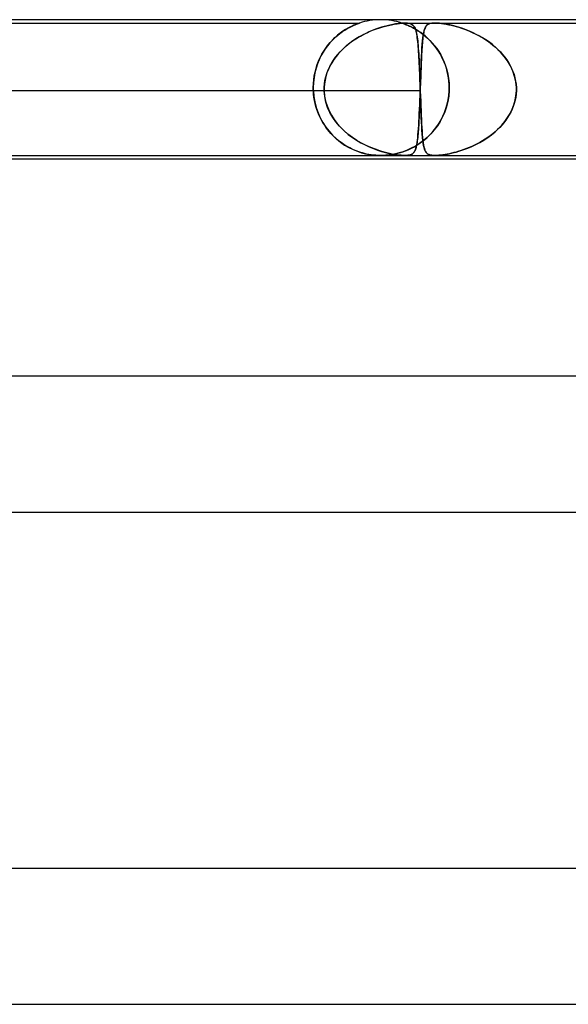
# Model space of a CAD drawing. Header units: millimetres. Extents: x -430 to 430, y -2 to 290.
# Tile 32 of 84: x -126 to -109, y 261 to 290. Entities that reach past the tile are written whole.
import ezdxf

# ---------------------------------------------------------------- set-up
doc = ezdxf.new("R2010")
doc.units = ezdxf.units.MM
doc.layers.add('HIDDEN', color=7, linetype='Continuous')
doc.layers.add('THICK', color=7, linetype='Continuous')

msp = doc.modelspace()

# ---------------------------------------------------------------- linework, layer by layer
at = {"layer": 'HIDDEN'}
for p, q in [((-130.549, 289.9), (-115.625, 289.9)), ((-116.057, 289.696), (-115.987, 289.737)), ((-115.969, 289.748), (-116.039, 289.707)), ((-115.987, 289.737), (-115.922, 289.773)), ((-115.903, 289.784), (-115.969, 289.748)), ((-115.922, 289.773), (-115.86, 289.804)), ((-115.842, 289.813), (-115.903, 289.784)), ((-115.86, 289.804), (-115.804, 289.83)), ((-115.789, 289.838), (-115.842, 289.813)), ((-115.804, 289.83), (-115.755, 289.852)), ((-115.742, 289.857), (-115.789, 289.838)), ((-115.755, 289.852), (-115.712, 289.869)), ((-115.705, 289.872), (-115.742, 289.857)), ((-115.712, 289.869), (-115.678, 289.881)), ((-115.675, 289.883), (-115.705, 289.872)), ((-115.678, 289.881), (-115.653, 289.89)), ((-115.653, 289.89), (-115.675, 289.883)), ((-115.653, 289.89), (-115.637, 289.896)), ((-115.638, 289.896), (-115.653, 289.89)), ((-115.628, 289.899), (-115.638, 289.896)), ((-115.637, 289.896), (-115.627, 289.899)), ((-115.625, 289.9), (-115.628, 289.899)), ((-115.627, 289.899), (-115.625, 289.9)), ((-115.157, 289.718), (-115.25, 289.682)), ((-115.211, 289.697), (-115.119, 289.732)), ((-115.067, 289.749), (-115.157, 289.718)), ((-115.119, 289.732), (-115.028, 289.762)), ((-114.98, 289.777), (-115.067, 289.749)), ((-115.028, 289.762), (-114.941, 289.789)), ((-114.896, 289.801), (-114.98, 289.777)), ((-114.941, 289.789), (-114.856, 289.812)), ((-114.812, 289.823), (-114.896, 289.801)), ((-114.856, 289.812), (-114.771, 289.833)), ((-114.727, 289.843), (-114.812, 289.823)), ((-114.771, 289.833), (-114.685, 289.852)), ((-114.644, 289.86), (-114.727, 289.843)), ((-114.685, 289.852), (-114.601, 289.868)), ((-114.562, 289.874), (-114.644, 289.86)), ((-114.601, 289.868), (-114.52, 289.881)), ((-114.483, 289.886), (-114.562, 289.874)), ((-114.52, 289.881), (-114.442, 289.891)), ((-114.407, 289.894), (-114.483, 289.886)), ((-114.442, 289.891), (-114.368, 289.897)), ((-114.336, 289.899), (-114.407, 289.894)), ((-114.372, 289.899), (-114.375, 289.9)), ((-114.375, 289.9), (-114.373, 289.899)), ((-114.375, 289.9), (-113.402, 289.9)), ((-114.373, 289.899), (-114.366, 289.897)), ((-114.363, 289.896), (-114.372, 289.899)), ((-114.368, 289.897), (-114.3, 289.9)), ((-114.366, 289.897), (-114.353, 289.893)), ((-114.348, 289.891), (-114.363, 289.896)), ((-114.353, 289.893), (-114.336, 289.887)), ((-114.326, 289.883), (-114.348, 289.891)), ((-114.272, 289.9), (-114.336, 289.899)), ((-114.336, 289.887), (-114.312, 289.878)), ((-114.297, 289.872), (-114.326, 289.883)), ((-114.312, 289.878), (-114.283, 289.867)), ((-114.3, 289.9), (-114.24, 289.899)), ((-114.261, 289.859), (-114.297, 289.872)), ((-114.283, 289.867), (-114.246, 289.853)), ((-114.216, 289.897), (-114.272, 289.9)), ((-114.219, 289.842), (-114.261, 289.859)), ((-114.246, 289.853), (-114.202, 289.834)), ((-114.24, 289.899), (-114.19, 289.894)), ((-114.173, 289.821), (-114.219, 289.842)), ((-114.169, 289.891), (-114.216, 289.897)), ((-114.202, 289.834), (-114.152, 289.812)), ((-114.19, 289.894), (-114.147, 289.886)), ((-114.121, 289.797), (-114.173, 289.821)), ((-114.13, 289.881), (-114.169, 289.891)), ((-114.152, 289.812), (-114.097, 289.785)), ((-114.147, 289.886), (-114.112, 289.874)), ((-114.097, 289.868), (-114.13, 289.881)), ((-114.067, 289.77), (-114.121, 289.797)), ((-114.112, 289.874), (-114.083, 289.86)), ((-114.07, 289.852), (-114.097, 289.868)), ((-114.097, 289.785), (-114.036, 289.754)), ((-114.083, 289.86), (-114.058, 289.843)), ((-114.047, 289.833), (-114.07, 289.852)), ((-114.009, 289.738), (-114.067, 289.77)), ((-114.058, 289.843), (-114.037, 289.823)), ((-114.027, 289.812), (-114.047, 289.833)), ((-114.037, 289.823), (-114.019, 289.801)), ((-114.036, 289.754), (-113.972, 289.718)), ((-114.011, 289.789), (-114.027, 289.812)), ((-114.019, 289.801), (-114.004, 289.777)), ((-113.996, 289.762), (-114.011, 289.789)), ((-113.948, 289.703), (-114.009, 289.738)), ((-114.004, 289.777), (-113.99, 289.749)), ((-113.982, 289.732), (-113.996, 289.762)), ((-113.99, 289.749), (-113.977, 289.718)), ((-113.97, 289.697), (-113.982, 289.732)), ((-113.977, 289.718), (-113.965, 289.682)), ((-113.972, 289.718), (-113.905, 289.676)), ((-113.719, 289.684), (-113.701, 289.736)), ((-113.707, 289.721), (-113.717, 289.69)), ((-113.696, 289.75), (-113.707, 289.721)), ((-113.701, 289.736), (-113.681, 289.78)), ((-113.684, 289.775), (-113.696, 289.75)), ((-113.67, 289.797), (-113.684, 289.775)), ((-113.681, 289.78), (-113.657, 289.816)), ((-113.656, 289.817), (-113.67, 289.797)), ((-113.657, 289.816), (-113.628, 289.845)), ((-113.639, 289.835), (-113.656, 289.817)), ((-113.619, 289.851), (-113.639, 289.835)), ((-113.628, 289.845), (-113.592, 289.867)), ((-113.596, 289.865), (-113.619, 289.851)), ((-113.569, 289.877), (-113.596, 289.865)), ((-113.592, 289.867), (-113.55, 289.883)), ((-113.537, 289.887), (-113.569, 289.877)), ((-113.55, 289.883), (-113.505, 289.893)), ((-113.499, 289.894), (-113.537, 289.887)), ((-113.505, 289.893), (-113.456, 289.898)), ((-113.455, 289.898), (-113.499, 289.894)), ((-113.456, 289.898), (-113.402, 289.9)), ((-113.404, 289.9), (-113.455, 289.898)), ((-113.343, 289.898), (-113.404, 289.9)), ((-113.402, 289.9), (-113.344, 289.898)), ((-113.402, 289.9), (-98.022, 289.9)), ((-113.344, 289.898), (-113.28, 289.894)), ((-113.271, 289.893), (-113.343, 289.898)), ((-113.28, 289.894), (-113.213, 289.887)), ((-113.186, 289.883), (-113.271, 289.893)), ((-113.213, 289.887), (-113.144, 289.877)), ((-113.083, 289.867), (-113.186, 289.883)), ((-113.144, 289.877), (-113.072, 289.865)), ((-112.967, 289.845), (-113.083, 289.867)), ((-113.072, 289.865), (-112.998, 289.851)), ((-112.998, 289.851), (-112.924, 289.835)), ((-112.844, 289.816), (-112.967, 289.845)), ((-112.924, 289.835), (-112.849, 289.817)), ((-112.849, 289.817), (-112.775, 289.797)), ((-112.714, 289.78), (-112.844, 289.816)), ((-112.775, 289.797), (-112.699, 289.775)), ((-112.58, 289.736), (-112.714, 289.78)), ((-112.699, 289.775), (-112.62, 289.75)), ((-112.62, 289.75), (-112.538, 289.721)), ((-112.439, 289.684), (-112.58, 289.736)), ((-112.538, 289.721), (-112.455, 289.69)), ((-116.344, 289.475), (-116.42, 289.401)), ((-116.419, 289.401), (-116.348, 289.471)), ((-116.348, 289.471), (-116.275, 289.536)), ((-116.268, 289.542), (-116.344, 289.475)), ((-116.275, 289.536), (-116.201, 289.595)), ((-116.19, 289.604), (-116.268, 289.542)), ((-116.201, 289.595), (-116.128, 289.648)), ((-116.113, 289.659), (-116.19, 289.604)), ((-116.128, 289.648), (-116.057, 289.696)), ((-116.039, 289.707), (-116.113, 289.659)), ((-115.728, 289.438), (-115.821, 289.376)), ((-115.779, 289.405), (-115.687, 289.463)), ((-115.632, 289.496), (-115.728, 289.438)), ((-115.687, 289.463), (-115.594, 289.518)), ((-115.535, 289.549), (-115.632, 289.496)), ((-115.594, 289.518), (-115.499, 289.569)), ((-115.439, 289.598), (-115.535, 289.549)), ((-115.499, 289.569), (-115.402, 289.616)), ((-115.344, 289.642), (-115.439, 289.598)), ((-115.402, 289.616), (-115.306, 289.659)), ((-115.25, 289.682), (-115.344, 289.642)), ((-115.306, 289.659), (-115.211, 289.697)), ((-113.959, 289.659), (-113.97, 289.697)), ((-113.965, 289.682), (-113.955, 289.642)), ((-113.949, 289.616), (-113.959, 289.659)), ((-113.955, 289.642), (-113.945, 289.598)), ((-113.939, 289.569), (-113.949, 289.616)), ((-113.886, 289.664), (-113.948, 289.703)), ((-113.945, 289.598), (-113.936, 289.549)), ((-113.931, 289.518), (-113.939, 289.569)), ((-113.936, 289.549), (-113.927, 289.496)), ((-113.923, 289.463), (-113.931, 289.518)), ((-113.927, 289.496), (-113.919, 289.438)), ((-113.915, 289.405), (-113.923, 289.463)), ((-113.919, 289.438), (-113.912, 289.376)), ((-113.905, 289.676), (-113.835, 289.629)), ((-113.823, 289.62), (-113.886, 289.664)), ((-113.835, 289.629), (-113.763, 289.576)), ((-113.759, 289.573), (-113.823, 289.62)), ((-113.768, 289.375), (-113.758, 289.467)), ((-113.763, 289.429), (-113.768, 289.374)), ((-113.763, 289.576), (-113.691, 289.518)), ((-113.757, 289.481), (-113.763, 289.429)), ((-113.696, 289.522), (-113.759, 289.573)), ((-113.758, 289.467), (-113.747, 289.549)), ((-113.75, 289.53), (-113.757, 289.481)), ((-113.743, 289.575), (-113.75, 289.53)), ((-113.747, 289.549), (-113.734, 289.622)), ((-113.735, 289.617), (-113.743, 289.575)), ((-113.726, 289.655), (-113.735, 289.617)), ((-113.734, 289.622), (-113.719, 289.684)), ((-113.717, 289.69), (-113.726, 289.655)), ((-113.635, 289.467), (-113.696, 289.522)), ((-113.691, 289.518), (-113.62, 289.454)), ((-113.574, 289.41), (-113.635, 289.467)), ((-113.62, 289.454), (-113.55, 289.386)), ((-112.455, 289.69), (-112.37, 289.655)), ((-112.294, 289.622), (-112.439, 289.684)), ((-112.37, 289.655), (-112.284, 289.617)), ((-112.147, 289.549), (-112.294, 289.622)), ((-112.284, 289.617), (-112.198, 289.575)), ((-112.198, 289.575), (-112.111, 289.53)), ((-112, 289.467), (-112.147, 289.549)), ((-112.111, 289.53), (-112.024, 289.481)), ((-112.024, 289.481), (-111.939, 289.429)), ((-111.859, 289.375), (-112, 289.467)), ((-111.939, 289.429), (-111.856, 289.374)), ((-116.633, 289.14), (-116.697, 289.039)), ((-116.676, 289.074), (-116.617, 289.163)), ((-116.565, 289.233), (-116.633, 289.14)), ((-116.617, 289.163), (-116.554, 289.247)), ((-116.494, 289.32), (-116.565, 289.233)), ((-116.554, 289.247), (-116.488, 289.327)), ((-116.42, 289.401), (-116.494, 289.32)), ((-116.488, 289.327), (-116.419, 289.401)), ((-116.192, 289.057), (-116.116, 289.134)), ((-116.084, 289.165), (-116.164, 289.087)), ((-116.116, 289.134), (-116.037, 289.207)), ((-116, 289.239), (-116.084, 289.165)), ((-116.037, 289.207), (-115.954, 289.277)), ((-115.912, 289.309), (-116, 289.239)), ((-115.954, 289.277), (-115.868, 289.343)), ((-115.821, 289.376), (-115.912, 289.309)), ((-115.868, 289.343), (-115.779, 289.405)), ((-113.909, 289.343), (-113.915, 289.405)), ((-113.912, 289.376), (-113.905, 289.309)), ((-113.902, 289.277), (-113.909, 289.343)), ((-113.905, 289.309), (-113.899, 289.239)), ((-113.896, 289.207), (-113.902, 289.277)), ((-113.899, 289.239), (-113.893, 289.165)), ((-113.891, 289.134), (-113.896, 289.207)), ((-113.893, 289.165), (-113.887, 289.087)), ((-113.885, 289.057), (-113.891, 289.134)), ((-113.792, 289.047), (-113.785, 289.166)), ((-113.783, 289.19), (-113.788, 289.122)), ((-113.785, 289.166), (-113.777, 289.275)), ((-113.779, 289.254), (-113.783, 289.19)), ((-113.774, 289.316), (-113.779, 289.254)), ((-113.777, 289.275), (-113.768, 289.375)), ((-113.768, 289.374), (-113.774, 289.316)), ((-113.515, 289.349), (-113.574, 289.41)), ((-113.55, 289.386), (-113.482, 289.312)), ((-113.458, 289.284), (-113.515, 289.349)), ((-113.482, 289.312), (-113.416, 289.233)), ((-113.403, 289.217), (-113.458, 289.284)), ((-113.416, 289.233), (-113.352, 289.149)), ((-113.35, 289.146), (-113.403, 289.217)), ((-113.352, 289.149), (-113.291, 289.059)), ((-113.3, 289.072), (-113.35, 289.146)), ((-111.723, 289.275), (-111.859, 289.375)), ((-111.856, 289.374), (-111.776, 289.316)), ((-111.776, 289.316), (-111.697, 289.254)), ((-111.595, 289.166), (-111.723, 289.275)), ((-111.697, 289.254), (-111.622, 289.19)), ((-111.622, 289.19), (-111.549, 289.122)), ((-111.475, 289.047), (-111.595, 289.166)), ((-116.827, 288.782), (-116.781, 288.883)), ((-116.757, 288.932), (-116.812, 288.817)), ((-116.781, 288.883), (-116.731, 288.981)), ((-116.697, 289.039), (-116.757, 288.932)), ((-116.731, 288.981), (-116.676, 289.074)), ((-116.393, 288.805), (-116.331, 288.892)), ((-116.312, 288.918), (-116.378, 288.828)), ((-116.331, 288.892), (-116.264, 288.977)), ((-116.24, 289.004), (-116.312, 288.918)), ((-116.264, 288.977), (-116.192, 289.057)), ((-116.164, 289.087), (-116.24, 289.004)), ((-113.887, 289.087), (-113.882, 289.004)), ((-113.88, 288.977), (-113.885, 289.057)), ((-113.882, 289.004), (-113.877, 288.918)), ((-113.875, 288.892), (-113.88, 288.977)), ((-113.877, 288.918), (-113.872, 288.828)), ((-113.871, 288.805), (-113.875, 288.892)), ((-113.805, 288.784), (-113.798, 288.92)), ((-113.799, 288.901), (-113.803, 288.822)), ((-113.795, 288.978), (-113.799, 288.901)), ((-113.798, 288.92), (-113.792, 289.047)), ((-113.792, 289.052), (-113.795, 288.978)), ((-113.788, 289.122), (-113.792, 289.052)), ((-113.253, 288.995), (-113.3, 289.072)), ((-113.291, 289.059), (-113.234, 288.963)), ((-113.208, 288.915), (-113.253, 288.995)), ((-113.234, 288.963), (-113.181, 288.861)), ((-113.168, 288.832), (-113.208, 288.915)), ((-113.181, 288.861), (-113.133, 288.753)), ((-111.549, 289.122), (-111.479, 289.052)), ((-111.479, 289.052), (-111.413, 288.978)), ((-111.365, 288.92), (-111.475, 289.047)), ((-111.413, 288.978), (-111.351, 288.901)), ((-111.267, 288.784), (-111.365, 288.92)), ((-111.351, 288.901), (-111.293, 288.822)), ((-116.903, 288.568), (-116.937, 288.433)), ((-116.931, 288.458), (-116.902, 288.569)), ((-116.861, 288.696), (-116.903, 288.568)), ((-116.902, 288.569), (-116.867, 288.677)), ((-116.867, 288.677), (-116.827, 288.782)), ((-116.812, 288.817), (-116.861, 288.696)), ((-116.546, 288.521), (-116.501, 288.619)), ((-116.492, 288.637), (-116.539, 288.537)), ((-116.501, 288.619), (-116.45, 288.713)), ((-116.438, 288.734), (-116.492, 288.637)), ((-116.45, 288.713), (-116.393, 288.805)), ((-116.378, 288.828), (-116.438, 288.734)), ((-113.872, 288.828), (-113.867, 288.734)), ((-113.866, 288.713), (-113.871, 288.805)), ((-113.867, 288.734), (-113.863, 288.637)), ((-113.862, 288.619), (-113.866, 288.713)), ((-113.863, 288.637), (-113.858, 288.537)), ((-113.857, 288.521), (-113.862, 288.619)), ((-113.813, 288.567), (-113.817, 288.476)), ((-113.816, 288.487), (-113.811, 288.64)), ((-113.81, 288.654), (-113.813, 288.567)), ((-113.811, 288.64), (-113.805, 288.784)), ((-113.806, 288.739), (-113.81, 288.654)), ((-113.803, 288.822), (-113.806, 288.739)), ((-113.13, 288.747), (-113.168, 288.832)), ((-113.133, 288.753), (-113.09, 288.64)), ((-113.096, 288.659), (-113.13, 288.747)), ((-113.067, 288.568), (-113.096, 288.659)), ((-113.09, 288.64), (-113.053, 288.52)), ((-113.041, 288.476), (-113.067, 288.568)), ((-111.293, 288.822), (-111.239, 288.739)), ((-111.183, 288.64), (-111.267, 288.784)), ((-111.239, 288.739), (-111.19, 288.654)), ((-111.19, 288.654), (-111.147, 288.567)), ((-111.113, 288.487), (-111.183, 288.64)), ((-111.147, 288.567), (-111.108, 288.476)), ((-116.962, 288.293), (-116.978, 288.148)), ((-116.97, 288.231), (-116.954, 288.345)), ((-116.937, 288.433), (-116.962, 288.293)), ((-116.954, 288.345), (-116.931, 288.458)), ((-116.639, 288.213), (-116.615, 288.318)), ((-116.613, 288.328), (-116.638, 288.219)), ((-116.615, 288.318), (-116.584, 288.42)), ((-116.58, 288.434), (-116.613, 288.328)), ((-116.584, 288.42), (-116.546, 288.521)), ((-116.539, 288.537), (-116.58, 288.434)), ((-113.858, 288.537), (-113.854, 288.434)), ((-113.853, 288.42), (-113.857, 288.521)), ((-113.854, 288.434), (-113.85, 288.328)), ((-113.849, 288.318), (-113.853, 288.42)), ((-113.85, 288.328), (-113.845, 288.219)), ((-113.845, 288.213), (-113.849, 288.318)), ((-113.828, 288.166), (-113.822, 288.329)), ((-113.823, 288.289), (-113.827, 288.193)), ((-113.82, 288.384), (-113.823, 288.289)), ((-113.822, 288.329), (-113.816, 288.487)), ((-113.817, 288.476), (-113.82, 288.384)), ((-113.053, 288.52), (-113.023, 288.396)), ((-113.02, 288.383), (-113.041, 288.476)), ((-113.023, 288.396), (-113.001, 288.268)), ((-113.004, 288.288), (-113.02, 288.383)), ((-112.992, 288.193), (-113.004, 288.288)), ((-113.001, 288.268), (-112.987, 288.135)), ((-111.059, 288.329), (-111.113, 288.487)), ((-111.108, 288.476), (-111.076, 288.384)), ((-111.076, 288.384), (-111.049, 288.289)), ((-111.024, 288.166), (-111.059, 288.329)), ((-111.049, 288.289), (-111.029, 288.193)), ((-116.978, 288.148), (-116.983, 288)), ((-116.983, 288), (-116.98, 288.116)), ((-116.983, 287.983), (-116.983, 288)), ((-116.983, 288), (-116.983, 287.983)), ((-116.983, 287.967), (-116.983, 287.983)), ((-116.983, 287.983), (-116.983, 287.967)), ((-116.98, 288.116), (-116.97, 288.231)), ((-116.663, 287.983), (-116.662, 288)), ((-116.662, 288), (-116.663, 287.983)), ((-116.663, 287.967), (-116.663, 287.983)), ((-116.663, 287.983), (-116.663, 287.967)), ((-116.654, 288.11), (-116.662, 288)), ((-116.662, 288), (-116.654, 288.107)), ((-116.638, 288.219), (-116.654, 288.11)), ((-116.654, 288.107), (-116.639, 288.213)), ((-113.845, 288.219), (-113.841, 288.11)), ((-113.841, 288.107), (-113.845, 288.213)), ((-113.841, 288.11), (-113.837, 288)), ((-113.837, 288), (-113.841, 288.107)), ((-113.837, 288), (-113.837, 287.983)), ((-113.837, 287.983), (-113.837, 288)), ((-113.837, 287.983), (-113.836, 287.967)), ((-113.836, 287.967), (-113.837, 287.983)), ((-113.834, 287.983), (-113.835, 287.967)), ((-113.835, 287.967), (-113.834, 287.983)), ((-113.834, 288), (-113.828, 288.166)), ((-113.83, 288.097), (-113.834, 288)), ((-113.834, 288), (-113.834, 287.983)), ((-113.834, 287.983), (-113.834, 288)), ((-113.827, 288.193), (-113.83, 288.097)), ((-112.985, 288.096), (-112.992, 288.193)), ((-112.987, 288.135), (-112.982, 288)), ((-112.982, 288), (-112.985, 288.096)), ((-112.982, 287.983), (-112.983, 287.967)), ((-112.983, 287.967), (-112.982, 287.983)), ((-112.982, 288), (-112.982, 287.983)), ((-112.982, 287.983), (-112.982, 288)), ((-111.029, 288.193), (-111.015, 288.097)), ((-111.009, 288), (-111.024, 288.166)), ((-111.015, 288.097), (-111.009, 288)), ((-111.008, 287.983), (-111.009, 288)), ((-111.009, 288), (-111.008, 287.983)), ((-111.008, 287.967), (-111.008, 287.983)), ((-111.008, 287.983), (-111.008, 287.967)), ((-116.662, 287.9), (-130.102, 287.9)), ((-113.834, 287.9), (-127.273, 287.9)), ((-116.982, 287.95), (-116.983, 287.967)), ((-116.983, 287.967), (-116.982, 287.95)), ((-116.982, 287.933), (-116.982, 287.95)), ((-116.982, 287.95), (-116.982, 287.933)), ((-116.981, 287.917), (-116.982, 287.933)), ((-116.982, 287.933), (-116.981, 287.917)), ((-116.98, 287.9), (-116.981, 287.917)), ((-116.981, 287.917), (-116.98, 287.9)), ((-116.98, 287.9), (-116.966, 287.737)), ((-116.974, 287.807), (-116.98, 287.9)), ((-116.963, 287.714), (-116.974, 287.807)), ((-116.966, 287.737), (-116.938, 287.576)), ((-116.947, 287.622), (-116.963, 287.714)), ((-116.663, 287.95), (-116.663, 287.967)), ((-116.663, 287.967), (-116.663, 287.95)), ((-116.663, 287.933), (-116.663, 287.95)), ((-116.663, 287.95), (-116.663, 287.933)), ((-116.663, 287.917), (-116.663, 287.933)), ((-116.663, 287.933), (-116.663, 287.917)), ((-116.662, 287.9), (-116.663, 287.917)), ((-116.663, 287.917), (-116.662, 287.9)), ((-116.647, 287.736), (-116.662, 287.9)), ((-116.662, 287.9), (-116.649, 287.75)), ((-116.649, 287.75), (-116.62, 287.602)), ((-116.613, 287.574), (-116.647, 287.736)), ((-113.847, 287.627), (-113.842, 287.762)), ((-113.844, 287.715), (-113.847, 287.625)), ((-113.84, 287.807), (-113.844, 287.715)), ((-113.842, 287.762), (-113.837, 287.9)), ((-113.837, 287.9), (-113.84, 287.807)), ((-113.836, 287.917), (-113.837, 287.9)), ((-113.837, 287.9), (-113.836, 287.917)), ((-113.836, 287.967), (-113.836, 287.95)), ((-113.836, 287.95), (-113.836, 287.967)), ((-113.835, 287.95), (-113.836, 287.933)), ((-113.836, 287.95), (-113.835, 287.933)), ((-113.836, 287.933), (-113.835, 287.95)), ((-113.835, 287.933), (-113.836, 287.95)), ((-113.836, 287.933), (-113.836, 287.917)), ((-113.836, 287.917), (-113.836, 287.933)), ((-113.835, 287.967), (-113.835, 287.95)), ((-113.835, 287.95), (-113.835, 287.967)), ((-113.835, 287.933), (-113.834, 287.917)), ((-113.834, 287.917), (-113.835, 287.933)), ((-113.834, 287.917), (-113.834, 287.9)), ((-113.834, 287.9), (-113.834, 287.917)), ((-113.834, 287.9), (-113.828, 287.75)), ((-113.828, 287.736), (-113.834, 287.9)), ((-113.828, 287.75), (-113.823, 287.602)), ((-113.822, 287.574), (-113.828, 287.736)), ((-112.999, 287.744), (-113.026, 287.589)), ((-113.016, 287.637), (-112.996, 287.767)), ((-112.985, 287.9), (-112.999, 287.744)), ((-112.996, 287.767), (-112.985, 287.9)), ((-112.984, 287.917), (-112.985, 287.9)), ((-112.985, 287.9), (-112.984, 287.917)), ((-112.983, 287.933), (-112.984, 287.917)), ((-112.984, 287.917), (-112.983, 287.933)), ((-112.983, 287.967), (-112.983, 287.95)), ((-112.983, 287.95), (-112.983, 287.967)), ((-112.983, 287.95), (-112.983, 287.933)), ((-112.983, 287.933), (-112.983, 287.95)), ((-111.027, 287.715), (-111.046, 287.625)), ((-111.045, 287.627), (-111.02, 287.762)), ((-111.015, 287.807), (-111.027, 287.715)), ((-111.02, 287.762), (-111.009, 287.9)), ((-111.009, 287.9), (-111.015, 287.807)), ((-111.009, 287.9), (-111.008, 287.917)), ((-111.008, 287.917), (-111.009, 287.9)), ((-111.008, 287.95), (-111.008, 287.967)), ((-111.008, 287.967), (-111.008, 287.95)), ((-111.008, 287.933), (-111.008, 287.95)), ((-111.008, 287.95), (-111.008, 287.933)), ((-111.008, 287.917), (-111.008, 287.933)), ((-111.008, 287.933), (-111.008, 287.917)), ((-116.928, 287.532), (-116.947, 287.622)), ((-116.938, 287.576), (-116.897, 287.416)), ((-116.905, 287.444), (-116.928, 287.532)), ((-116.878, 287.358), (-116.905, 287.444)), ((-116.897, 287.416), (-116.843, 287.261)), ((-116.62, 287.602), (-116.577, 287.458)), ((-116.561, 287.417), (-116.613, 287.574)), ((-116.577, 287.458), (-116.519, 287.319)), ((-116.493, 287.266), (-116.561, 287.417)), ((-113.858, 287.364), (-113.852, 287.494)), ((-113.854, 287.448), (-113.858, 287.362)), ((-113.851, 287.536), (-113.854, 287.448)), ((-113.852, 287.494), (-113.847, 287.627)), ((-113.847, 287.625), (-113.851, 287.536)), ((-113.823, 287.602), (-113.818, 287.458)), ((-113.816, 287.417), (-113.822, 287.574)), ((-113.818, 287.458), (-113.813, 287.319)), ((-113.811, 287.266), (-113.816, 287.417)), ((-113.065, 287.435), (-113.116, 287.286)), ((-113.08, 287.387), (-113.044, 287.51)), ((-113.026, 287.589), (-113.065, 287.435)), ((-113.044, 287.51), (-113.016, 287.637)), ((-111.133, 287.364), (-111.083, 287.494)), ((-111.099, 287.448), (-111.133, 287.362)), ((-111.069, 287.536), (-111.099, 287.448)), ((-111.083, 287.494), (-111.045, 287.627)), ((-111.046, 287.625), (-111.069, 287.536)), ((-116.849, 287.275), (-116.878, 287.358)), ((-116.816, 287.195), (-116.849, 287.275)), ((-116.843, 287.261), (-116.778, 287.112)), ((-116.78, 287.117), (-116.816, 287.195)), ((-116.742, 287.042), (-116.78, 287.117)), ((-116.778, 287.112), (-116.701, 286.971)), ((-116.519, 287.319), (-116.449, 287.186)), ((-116.41, 287.122), (-116.493, 287.266)), ((-116.449, 287.186), (-116.368, 287.059)), ((-116.315, 286.987), (-116.41, 287.122)), ((-113.875, 287.006), (-113.869, 287.12)), ((-113.869, 287.118), (-113.873, 287.041)), ((-113.869, 287.12), (-113.863, 287.239)), ((-113.865, 287.197), (-113.869, 287.118)), ((-113.861, 287.279), (-113.865, 287.197)), ((-113.863, 287.239), (-113.858, 287.364)), ((-113.858, 287.362), (-113.861, 287.279)), ((-113.813, 287.319), (-113.807, 287.186)), ((-113.805, 287.122), (-113.811, 287.266)), ((-113.807, 287.186), (-113.802, 287.059)), ((-113.798, 286.987), (-113.805, 287.122)), ((-113.178, 287.142), (-113.251, 287.005)), ((-113.225, 287.052), (-113.171, 287.158)), ((-113.116, 287.286), (-113.178, 287.142)), ((-113.171, 287.158), (-113.122, 287.27)), ((-113.122, 287.27), (-113.08, 287.387)), ((-111.345, 287.006), (-111.265, 287.12)), ((-111.266, 287.118), (-111.319, 287.041)), ((-111.217, 287.197), (-111.266, 287.118)), ((-111.265, 287.12), (-111.194, 287.239)), ((-111.173, 287.279), (-111.217, 287.197)), ((-111.194, 287.239), (-111.133, 287.364)), ((-111.133, 287.362), (-111.173, 287.279)), ((-116.701, 286.97), (-116.742, 287.042)), ((-116.701, 286.971), (-116.615, 286.837)), ((-116.658, 286.9), (-116.701, 286.97)), ((-116.613, 286.834), (-116.658, 286.9)), ((-116.615, 286.837), (-116.519, 286.712)), ((-116.566, 286.77), (-116.613, 286.834)), ((-116.368, 287.059), (-116.276, 286.938)), ((-116.208, 286.86), (-116.315, 286.987)), ((-116.276, 286.938), (-116.175, 286.826)), ((-116.091, 286.742), (-116.208, 286.86)), ((-116.175, 286.826), (-116.067, 286.72)), ((-113.886, 286.828), (-113.89, 286.763)), ((-113.888, 286.796), (-113.881, 286.898)), ((-113.881, 286.896), (-113.886, 286.828)), ((-113.881, 286.898), (-113.875, 287.006)), ((-113.877, 286.968), (-113.881, 286.896)), ((-113.873, 287.041), (-113.877, 286.968)), ((-113.802, 287.059), (-113.796, 286.938)), ((-113.792, 286.86), (-113.798, 286.987)), ((-113.796, 286.938), (-113.79, 286.826)), ((-113.785, 286.742), (-113.792, 286.86)), ((-113.79, 286.826), (-113.783, 286.72)), ((-113.333, 286.875), (-113.424, 286.754)), ((-113.414, 286.766), (-113.347, 286.855)), ((-113.347, 286.855), (-113.284, 286.951)), ((-113.251, 287.005), (-113.333, 286.875)), ((-113.284, 286.951), (-113.225, 287.052)), ((-111.498, 286.828), (-111.564, 286.762)), ((-111.529, 286.796), (-111.434, 286.898)), ((-111.435, 286.896), (-111.498, 286.828)), ((-111.375, 286.967), (-111.435, 286.896)), ((-111.434, 286.898), (-111.345, 287.006)), ((-111.319, 287.041), (-111.375, 286.967)), ((-116.517, 286.709), (-116.566, 286.77)), ((-116.519, 286.712), (-116.415, 286.596)), ((-116.466, 286.651), (-116.517, 286.709)), ((-116.414, 286.596), (-116.466, 286.651)), ((-116.415, 286.596), (-116.303, 286.49)), ((-116.361, 286.543), (-116.414, 286.596)), ((-116.307, 286.493), (-116.361, 286.543)), ((-115.965, 286.633), (-116.091, 286.742)), ((-116.067, 286.72), (-115.952, 286.622)), ((-115.834, 286.534), (-115.965, 286.633)), ((-115.952, 286.622), (-115.832, 286.532)), ((-115.7, 286.445), (-115.834, 286.534)), ((-115.832, 286.532), (-115.709, 286.451)), ((-113.919, 286.455), (-113.911, 286.53)), ((-113.911, 286.53), (-113.917, 286.479)), ((-113.911, 286.53), (-113.903, 286.612)), ((-113.905, 286.583), (-113.911, 286.53)), ((-113.9, 286.64), (-113.905, 286.583)), ((-113.903, 286.612), (-113.895, 286.701)), ((-113.895, 286.7), (-113.9, 286.64)), ((-113.895, 286.701), (-113.888, 286.796)), ((-113.89, 286.763), (-113.895, 286.7)), ((-113.777, 286.633), (-113.785, 286.742)), ((-113.783, 286.72), (-113.776, 286.622)), ((-113.769, 286.534), (-113.777, 286.633)), ((-113.776, 286.622), (-113.768, 286.532)), ((-113.759, 286.445), (-113.769, 286.534)), ((-113.768, 286.532), (-113.76, 286.451)), ((-113.629, 286.535), (-113.742, 286.439)), ((-113.714, 286.461), (-113.635, 286.529)), ((-113.635, 286.529), (-113.559, 286.603)), ((-113.523, 286.64), (-113.629, 286.535)), ((-113.559, 286.603), (-113.485, 286.681)), ((-113.424, 286.754), (-113.523, 286.64)), ((-113.485, 286.681), (-113.414, 286.766)), ((-111.964, 286.455), (-111.85, 286.53)), ((-111.851, 286.53), (-111.927, 286.479)), ((-111.776, 286.583), (-111.851, 286.53)), ((-111.85, 286.53), (-111.739, 286.612)), ((-111.704, 286.64), (-111.776, 286.583)), ((-111.739, 286.612), (-111.632, 286.701)), ((-111.633, 286.7), (-111.704, 286.64)), ((-111.564, 286.762), (-111.633, 286.7)), ((-111.632, 286.701), (-111.529, 286.796)), ((-116.251, 286.446), (-116.307, 286.493)), ((-116.303, 286.49), (-116.185, 286.394)), ((-116.194, 286.402), (-116.251, 286.446)), ((-116.138, 286.36), (-116.194, 286.402)), ((-116.185, 286.394), (-116.061, 286.309)), ((-116.081, 286.322), (-116.138, 286.36)), ((-116.025, 286.286), (-116.081, 286.322)), ((-116.061, 286.309), (-115.936, 286.236)), ((-115.968, 286.253), (-116.025, 286.286)), ((-115.912, 286.223), (-115.968, 286.253)), ((-115.936, 286.236), (-115.811, 286.174)), ((-115.709, 286.451), (-115.585, 286.378)), ((-115.563, 286.366), (-115.7, 286.445)), ((-115.585, 286.378), (-115.46, 286.312)), ((-115.425, 286.296), (-115.563, 286.366)), ((-115.46, 286.312), (-115.335, 286.254)), ((-115.289, 286.235), (-115.425, 286.296)), ((-115.335, 286.254), (-115.212, 286.203)), ((-115.155, 286.182), (-115.289, 286.235)), ((-114.117, 286.203), (-114.037, 286.244)), ((-113.979, 286.277), (-114.099, 286.212)), ((-114.037, 286.244), (-113.957, 286.29)), ((-113.859, 286.352), (-113.979, 286.277)), ((-113.96, 286.233), (-113.97, 286.202)), ((-113.965, 286.217), (-113.952, 286.267)), ((-113.952, 286.267), (-113.96, 286.233)), ((-113.957, 286.29), (-113.876, 286.341)), ((-113.952, 286.267), (-113.94, 286.324)), ((-113.944, 286.304), (-113.952, 286.267)), ((-113.936, 286.344), (-113.944, 286.304)), ((-113.94, 286.324), (-113.929, 286.386)), ((-113.929, 286.386), (-113.936, 286.344)), ((-113.929, 286.386), (-113.919, 286.455)), ((-113.923, 286.431), (-113.929, 286.386)), ((-113.917, 286.479), (-113.923, 286.431)), ((-113.876, 286.341), (-113.795, 286.398)), ((-113.742, 286.439), (-113.859, 286.352)), ((-113.795, 286.398), (-113.714, 286.461)), ((-113.76, 286.451), (-113.751, 286.378)), ((-113.749, 286.366), (-113.759, 286.445)), ((-113.751, 286.378), (-113.74, 286.312)), ((-113.737, 286.296), (-113.749, 286.366)), ((-113.74, 286.312), (-113.728, 286.254)), ((-113.723, 286.235), (-113.737, 286.296)), ((-113.728, 286.254), (-113.714, 286.203)), ((-113.707, 286.182), (-113.723, 286.235)), ((-112.397, 286.233), (-112.476, 286.202)), ((-112.437, 286.217), (-112.318, 286.267)), ((-112.318, 286.267), (-112.397, 286.233)), ((-112.318, 286.267), (-112.199, 286.324)), ((-112.239, 286.304), (-112.318, 286.267)), ((-112.16, 286.344), (-112.239, 286.304)), ((-112.199, 286.324), (-112.081, 286.386)), ((-112.082, 286.386), (-112.16, 286.344)), ((-112.004, 286.431), (-112.082, 286.386)), ((-112.081, 286.386), (-111.964, 286.455)), ((-111.927, 286.479), (-112.004, 286.431)), ((-115.857, 286.195), (-115.912, 286.223)), ((-115.802, 286.17), (-115.857, 286.195)), ((-115.811, 286.174), (-115.687, 286.123)), ((-115.747, 286.146), (-115.802, 286.17)), ((-115.694, 286.126), (-115.747, 286.146)), ((-115.641, 286.107), (-115.694, 286.126)), ((-115.687, 286.123), (-115.564, 286.082)), ((-115.589, 286.09), (-115.641, 286.107)), ((-115.534, 286.074), (-115.589, 286.09)), ((-115.564, 286.082), (-115.445, 286.051)), ((-115.476, 286.058), (-115.534, 286.074)), ((-115.413, 286.044), (-115.476, 286.058)), ((-115.445, 286.051), (-115.333, 286.028)), ((-115.348, 286.031), (-115.413, 286.044)), ((-115.281, 286.02), (-115.348, 286.031)), ((-115.333, 286.028), (-115.234, 286.014)), ((-115.211, 286.011), (-115.281, 286.02)), ((-115.234, 286.014), (-115.147, 286.005)), ((-115.212, 286.203), (-115.091, 286.159)), ((-115.14, 286.005), (-115.211, 286.011)), ((-115.025, 286.137), (-115.155, 286.182)), ((-115.147, 286.005), (-115.071, 286.001)), ((-115.07, 286.001), (-115.14, 286.005)), ((-115.091, 286.159), (-114.973, 286.121)), ((-115.071, 286.001), (-114.998, 286)), ((-115, 286), (-115.07, 286.001)), ((-114.898, 286.099), (-115.025, 286.137)), ((-114.928, 286.001), (-115, 286)), ((-114.998, 286), (-114.927, 286.001)), ((-114.973, 286.121), (-114.86, 286.089)), ((-114.853, 286.005), (-114.928, 286.001)), ((-114.927, 286.001), (-114.855, 286.005)), ((-114.777, 286.068), (-114.898, 286.099)), ((-114.86, 286.089), (-114.752, 286.062)), ((-114.855, 286.005), (-114.783, 286.012)), ((-114.768, 286.013), (-114.853, 286.005)), ((-114.783, 286.012), (-114.71, 286.021)), ((-114.664, 286.044), (-114.777, 286.068)), ((-114.673, 286.026), (-114.768, 286.013)), ((-114.752, 286.062), (-114.651, 286.041)), ((-114.71, 286.021), (-114.638, 286.033)), ((-114.568, 286.047), (-114.673, 286.026)), ((-114.559, 286.025), (-114.664, 286.044)), ((-114.651, 286.041), (-114.561, 286.025)), ((-114.638, 286.033), (-114.566, 286.047)), ((-114.455, 286.075), (-114.568, 286.047)), ((-114.566, 286.047), (-114.493, 286.065)), ((-114.561, 286.025), (-114.486, 286.014)), ((-114.472, 286.013), (-114.559, 286.025)), ((-114.493, 286.065), (-114.421, 286.085)), ((-114.486, 286.014), (-114.423, 286.007)), ((-114.399, 286.005), (-114.472, 286.013)), ((-114.338, 286.112), (-114.455, 286.075)), ((-114.423, 286.007), (-114.371, 286.003)), ((-114.421, 286.085), (-114.348, 286.108)), ((-114.338, 286.001), (-114.399, 286.005)), ((-114.371, 286.003), (-114.326, 286.001)), ((-114.348, 286.108), (-114.272, 286.135)), ((-114.219, 286.157), (-114.338, 286.112)), ((-114.284, 286), (-114.338, 286.001)), ((-114.326, 286.001), (-114.285, 286)), ((-114.285, 286), (-114.247, 286.001)), ((-114.238, 286.001), (-114.284, 286)), ((-114.272, 286.135), (-114.195, 286.167)), ((-114.247, 286.001), (-114.213, 286.003)), ((-114.197, 286.005), (-114.238, 286.001)), ((-114.099, 286.212), (-114.219, 286.157)), ((-114.213, 286.003), (-114.182, 286.007)), ((-114.16, 286.011), (-114.197, 286.005)), ((-114.195, 286.167), (-114.117, 286.203)), ((-114.182, 286.007), (-114.152, 286.013)), ((-114.129, 286.019), (-114.16, 286.011)), ((-114.152, 286.013), (-114.122, 286.021)), ((-114.103, 286.029), (-114.129, 286.019)), ((-114.122, 286.021), (-114.092, 286.034)), ((-114.081, 286.04), (-114.103, 286.029)), ((-114.092, 286.034), (-114.064, 286.052)), ((-114.062, 286.053), (-114.081, 286.04)), ((-114.064, 286.052), (-114.038, 286.074)), ((-114.045, 286.067), (-114.062, 286.053)), ((-114.03, 286.084), (-114.045, 286.067)), ((-114.038, 286.074), (-114.016, 286.102)), ((-114.015, 286.103), (-114.03, 286.084)), ((-114.016, 286.102), (-113.997, 286.134)), ((-114.003, 286.124), (-114.015, 286.103)), ((-113.991, 286.147), (-114.003, 286.124)), ((-113.997, 286.134), (-113.98, 286.173)), ((-113.98, 286.173), (-113.991, 286.147)), ((-113.98, 286.173), (-113.965, 286.217)), ((-113.97, 286.202), (-113.98, 286.173)), ((-113.714, 286.203), (-113.699, 286.159)), ((-113.689, 286.137), (-113.707, 286.182)), ((-113.699, 286.159), (-113.681, 286.121)), ((-113.667, 286.1), (-113.689, 286.137)), ((-113.681, 286.121), (-113.66, 286.089)), ((-113.642, 286.069), (-113.667, 286.1)), ((-113.66, 286.089), (-113.635, 286.062)), ((-113.611, 286.044), (-113.642, 286.069)), ((-113.635, 286.062), (-113.607, 286.041)), ((-113.575, 286.025), (-113.611, 286.044)), ((-113.607, 286.041), (-113.575, 286.025)), ((-113.575, 286.025), (-113.542, 286.014)), ((-113.535, 286.013), (-113.575, 286.025)), ((-113.542, 286.014), (-113.508, 286.007)), ((-113.493, 286.005), (-113.535, 286.013)), ((-113.508, 286.007), (-113.474, 286.003)), ((-113.45, 286.001), (-113.493, 286.005)), ((-113.474, 286.003), (-113.439, 286.001)), ((-113.401, 286), (-113.45, 286.001)), ((-113.439, 286.001), (-113.401, 286)), ((-113.401, 286), (-113.361, 286.001)), ((-113.35, 286.001), (-113.401, 286)), ((-113.361, 286.001), (-113.317, 286.003)), ((-113.293, 286.005), (-113.35, 286.001)), ((-113.317, 286.003), (-113.27, 286.007)), ((-113.232, 286.011), (-113.293, 286.005)), ((-113.27, 286.007), (-113.216, 286.013)), ((-113.169, 286.019), (-113.232, 286.011)), ((-113.216, 286.013), (-113.151, 286.021)), ((-113.105, 286.029), (-113.169, 286.019)), ((-113.151, 286.021), (-113.073, 286.034)), ((-113.04, 286.04), (-113.105, 286.029)), ((-113.073, 286.034), (-112.983, 286.052)), ((-112.977, 286.053), (-113.04, 286.04)), ((-112.983, 286.052), (-112.884, 286.074)), ((-112.912, 286.067), (-112.977, 286.053)), ((-112.845, 286.084), (-112.912, 286.067)), ((-112.884, 286.074), (-112.778, 286.102)), ((-112.775, 286.103), (-112.845, 286.084)), ((-112.778, 286.102), (-112.668, 286.134)), ((-112.703, 286.124), (-112.775, 286.103)), ((-112.629, 286.147), (-112.703, 286.124)), ((-112.668, 286.134), (-112.554, 286.173)), ((-112.553, 286.173), (-112.629, 286.147)), ((-112.554, 286.173), (-112.437, 286.217)), ((-112.476, 286.202), (-112.553, 286.173))]:
    msp.add_line(p, q, dxfattribs=at)
for start, end in [(90, 108.1957), (71.805, 90)]:
    msp.add_arc((-115, 288), 2, start, end, dxfattribs=at)
at = {"layer": 'THICK'}
for p, q in [((0, 290), (-228, 290)), ((-159.8, 286), (-2, 286)), ((-159.109, 285.9), (-32.527, 285.9)), ((0, 279.5), (-235, 279.5)), ((-164.932, 275.5), (-1.745, 275.5)), ((0, 265), (-243, 265)), ((-170.552, 261), (-1.796, 261))]:
    msp.add_line(p, q, dxfattribs=at)

doc.saveas('drawing.dxf')
